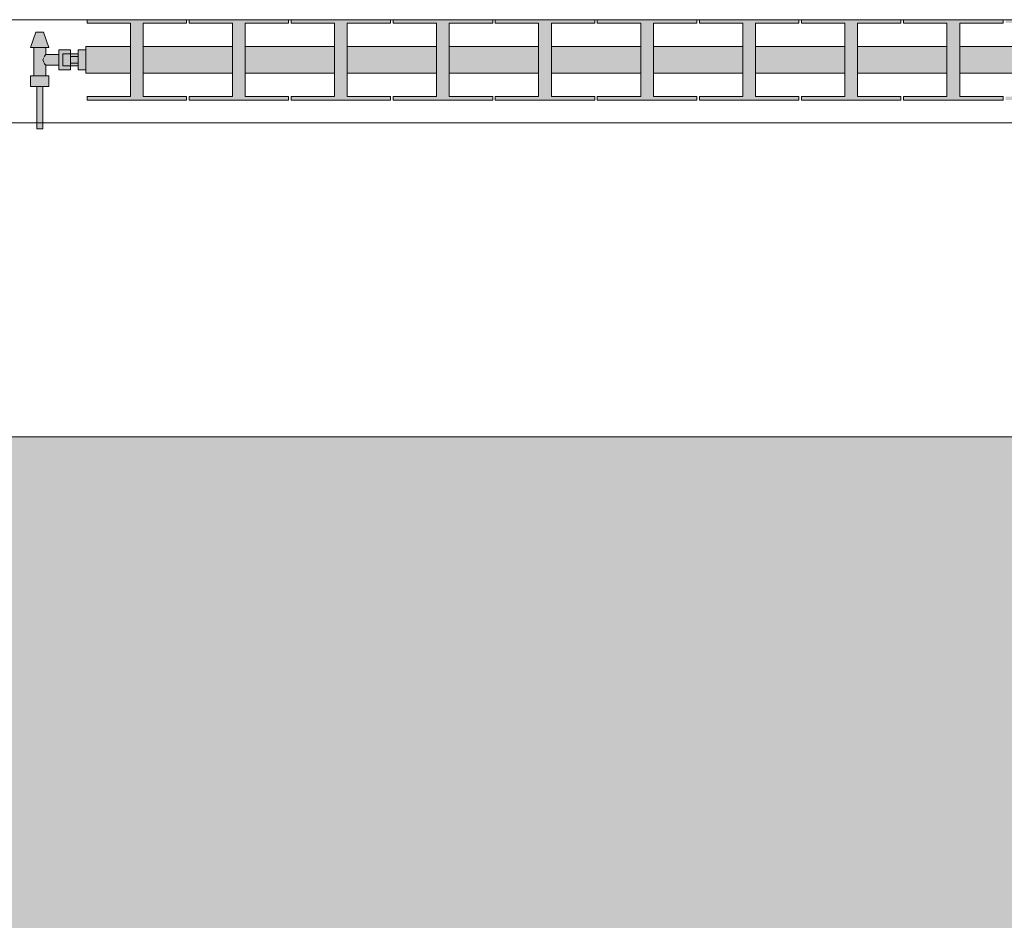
# Model space of a CAD drawing. Header units: metres. Extents: x -3.6 to 84.5, y -11 to 16.8.
# Tile 141 of 228: x 44.5 to 45.8, y -0.8 to 0.4. Entities that reach past the tile are written whole.
import ezdxf

# ---------------------------------------------------------------- set-up
doc = ezdxf.new("R2010")
doc.units = ezdxf.units.M
doc.header["$MEASUREMENT"] = 0
for name, color, linetype in [('302 - Elemente.Schraffur', 7, 'Continuous'), ('604 - Struktur.Wand Aussen', 7, 'Continuous'), ('608 - Struktur.Träger', 7, 'Continuous'), ('Neubau_801 - HKLSE.Heizung_ Klima_ Lüftung', 7, 'Continuous')]:
    doc.layers.add(name, color=color, linetype=linetype)

msp = doc.modelspace()

# ---------------------------------------------------------------- hatches: boundary and pattern name
at = {"layer": '302 - Elemente.Schraffur', "linetype": 'Continuous', "lineweight": 0, "true_color": 0x191919}
msp.add_hatch(color=250, dxfattribs=at).paths.add_polyline_path([(43.73, -3.31), (55.22, -3.31), (55.22, -0.155), (43.73, -0.155)])
at = {"layer": 'Neubau_801 - HKLSE.Heizung_ Klima_ Lüftung', "linetype": 'Continuous', "lineweight": 0, "true_color": 0x3a3a3a}
for points in [[(46.5675, 0.32), (46.5675, 0.355), (46.5092, 0.355), (46.5092, 0.3856), (46.5658, 0.3856), (46.5658, 0.39), (46.4358, 0.39), (46.4358, 0.3856), (46.4925, 0.3856), (46.4925, 0.355), (46.3758, 0.355), (46.3758, 0.3856), (46.4325, 0.3856), (46.4325, 0.39), (46.3025, 0.39), (46.3025, 0.3856), (46.3592, 0.3856), (46.3592, 0.355), (46.2425, 0.355), (46.2425, 0.3856), (46.2992, 0.3856), (46.2992, 0.39), (46.1692, 0.39), (46.1692, 0.3856), (46.2258, 0.3856), (46.2258, 0.355), (46.1092, 0.355), (46.1092, 0.3856), (46.1658, 0.3856), (46.1658, 0.39), (46.0358, 0.39), (46.0358, 0.3856), (46.0925, 0.3856), (46.0925, 0.355), (45.9758, 0.355), (45.9758, 0.3856), (46.0325, 0.3856), (46.0325, 0.39), (45.9025, 0.39), (45.9025, 0.3856), (45.9592, 0.3856), (45.9592, 0.355), (45.8425, 0.355), (45.8425, 0.3856), (45.8992, 0.3856), (45.8992, 0.39), (45.7692, 0.39), (45.7692, 0.3856), (45.8258, 0.3856), (45.8258, 0.355), (45.7092, 0.355), (45.7092, 0.3856), (45.7658, 0.3856), (45.7658, 0.39), (45.6358, 0.39), (45.6358, 0.3856), (45.6925, 0.3856), (45.6925, 0.355), (45.5758, 0.355), (45.5758, 0.3856), (45.6325, 0.3856), (45.6325, 0.39), (45.5025, 0.39), (45.5025, 0.3856), (45.5592, 0.3856), (45.5592, 0.355), (45.4425, 0.355), (45.4425, 0.3856), (45.4992, 0.3856), (45.4992, 0.39), (45.3692, 0.39), (45.3692, 0.3856), (45.4258, 0.3856), (45.4258, 0.355), (45.3092, 0.355), (45.3092, 0.3856), (45.3658, 0.3856), (45.3658, 0.39), (45.2358, 0.39), (45.2358, 0.3856), (45.2925, 0.3856), (45.2925, 0.355), (45.1758, 0.355), (45.1758, 0.3856), (45.2325, 0.3856), (45.2325, 0.39), (45.1025, 0.39), (45.1025, 0.3856), (45.1592, 0.3856), (45.1592, 0.355), (45.0425, 0.355), (45.0425, 0.3856), (45.0992, 0.3856), (45.0992, 0.39), (44.9692, 0.39), (44.9692, 0.3856), (45.0258, 0.3856), (45.0258, 0.355), (44.9092, 0.355), (44.9092, 0.3856), (44.9658, 0.3856), (44.9658, 0.39), (44.8358, 0.39), (44.8358, 0.3856), (44.8925, 0.3856), (44.8925, 0.355), (44.7758, 0.355), (44.7758, 0.3856), (44.8325, 0.3856), (44.8325, 0.39), (44.7025, 0.39), (44.7025, 0.3856), (44.7592, 0.3856), (44.7592, 0.355), (44.6425, 0.355), (44.6425, 0.3856), (44.6992, 0.3856), (44.6992, 0.39), (44.5692, 0.39), (44.5692, 0.3856), (44.6258, 0.3856), (44.6258, 0.355), (44.5675, 0.355), (44.5675, 0.32), (44.6258, 0.32), (44.6258, 0.2894), (44.5692, 0.2894), (44.5692, 0.285), (44.6992, 0.285), (44.6992, 0.2894), (44.6425, 0.2894), (44.6425, 0.32), (44.7592, 0.32), (44.7592, 0.2894), (44.7025, 0.2894), (44.7025, 0.285), (44.8325, 0.285), (44.8325, 0.2894), (44.7758, 0.2894), (44.7758, 0.32), (44.8925, 0.32), (44.8925, 0.2894), (44.8358, 0.2894), (44.8358, 0.285), (44.9658, 0.285), (44.9658, 0.2894), (44.9092, 0.2894), (44.9092, 0.32), (45.0258, 0.32), (45.0258, 0.2894), (44.9692, 0.2894), (44.9692, 0.285), (45.0992, 0.285), (45.0992, 0.2894), (45.0425, 0.2894), (45.0425, 0.32), (45.1592, 0.32), (45.1592, 0.2894), (45.1025, 0.2894), (45.1025, 0.285), (45.2325, 0.285), (45.2325, 0.2894), (45.1758, 0.2894), (45.1758, 0.32), (45.2925, 0.32), (45.2925, 0.2894), (45.2358, 0.2894), (45.2358, 0.285), (45.3658, 0.285), (45.3658, 0.2894), (45.3092, 0.2894), (45.3092, 0.32), (45.4258, 0.32), (45.4258, 0.2894), (45.3692, 0.2894), (45.3692, 0.285), (45.4992, 0.285), (45.4992, 0.2894), (45.4425, 0.2894), (45.4425, 0.32), (45.5592, 0.32), (45.5592, 0.2894), (45.5025, 0.2894), (45.5025, 0.285), (45.6325, 0.285), (45.6325, 0.2894), (45.5758, 0.2894), (45.5758, 0.32), (45.6925, 0.32), (45.6925, 0.2894), (45.6358, 0.2894), (45.6358, 0.285), (45.7658, 0.285), (45.7658, 0.2894), (45.7092, 0.2894), (45.7092, 0.32), (45.8258, 0.32), (45.8258, 0.2894), (45.7692, 0.2894), (45.7692, 0.285), (45.8992, 0.285), (45.8992, 0.2894), (45.8425, 0.2894), (45.8425, 0.32), (45.9592, 0.32), (45.9592, 0.2894), (45.9025, 0.2894), (45.9025, 0.285), (46.0325, 0.285), (46.0325, 0.2894), (45.9758, 0.2894), (45.9758, 0.32), (46.0925, 0.32), (46.0925, 0.2894), (46.0358, 0.2894), (46.0358, 0.285), (46.1658, 0.285), (46.1658, 0.2894), (46.1092, 0.2894), (46.1092, 0.32), (46.2258, 0.32), (46.2258, 0.2894), (46.1692, 0.2894), (46.1692, 0.285), (46.2992, 0.285), (46.2992, 0.2894), (46.2425, 0.2894), (46.2425, 0.32), (46.3592, 0.32), (46.3592, 0.2894), (46.3025, 0.2894), (46.3025, 0.285), (46.4325, 0.285), (46.4325, 0.2894), (46.3758, 0.2894), (46.3758, 0.32), (46.4925, 0.32), (46.4925, 0.2894), (46.4358, 0.2894), (46.4358, 0.285), (46.5658, 0.285), (46.5658, 0.2894), (46.5092, 0.2894), (46.5092, 0.32)], [(44.5675, 0.3505), (44.5575, 0.3505), (44.5575, 0.3455), (44.5475, 0.3455), (44.5475, 0.3505), (44.5325, 0.3505), (44.5325, 0.3445), (44.5155, 0.3445), (44.5155, 0.3535), (44.5195, 0.3535), (44.5125, 0.3735), (44.5025, 0.3735), (44.4955, 0.3535), (44.4995, 0.3535), (44.4995, 0.3165), (44.4955, 0.3165), (44.4955, 0.3025), (44.5035, 0.3025), (44.5035, 0.2475), (44.5115, 0.2475), (44.5115, 0.3025), (44.5195, 0.3025), (44.5195, 0.3165), (44.5155, 0.3165), (44.5155, 0.3305), (44.5325, 0.3305), (44.5325, 0.3245), (44.5475, 0.3245), (44.5475, 0.3295), (44.5575, 0.3295), (44.5575, 0.3245), (44.5675, 0.3245)]]:
    msp.add_hatch(color=250, dxfattribs=at).paths.add_polyline_path(points)

# ---------------------------------------------------------------- linework, layer by layer
at = {"layer": '604 - Struktur.Wand Aussen', "color": 7, "linetype": 'Continuous', "lineweight": 13}
for p, q in [((46.78, 0.255), (44.38, 0.255)), ((44.38, -0.155), (46.78, -0.155))]:
    msp.add_line(p, q, dxfattribs=at)
at = {"layer": '608 - Struktur.Träger', "color": 7, "linetype": 'Continuous', "lineweight": 13}
msp.add_line((0.38, 0.39), (61.88, 0.39), dxfattribs=at)
at = {"layer": 'Neubau_801 - HKLSE.Heizung_ Klima_ Lüftung', "color": 7, "linetype": 'Continuous', "lineweight": 5, "true_color": 0xebebeb}
for p, q in [((44.6992, 0.39), (44.5692, 0.39)), ((44.6992, 0.39), (44.5692, 0.39)), ((44.5692, 0.39), (44.5692, 0.3856)), ((44.6992, 0.3856), (44.6992, 0.39)), ((44.6992, 0.3856), (44.6992, 0.39)), ((44.8325, 0.39), (44.7025, 0.39)), ((44.7025, 0.39), (44.7025, 0.3856)), ((44.8325, 0.39), (44.7025, 0.39)), ((44.7025, 0.39), (44.7025, 0.3856)), ((44.8325, 0.3856), (44.8325, 0.39)), ((44.8325, 0.3856), (44.8325, 0.39)), ((44.9658, 0.39), (44.8358, 0.39)), ((44.9658, 0.39), (44.8358, 0.39)), ((44.8358, 0.39), (44.8358, 0.3856)), ((44.9658, 0.3856), (44.9658, 0.39)), ((44.9658, 0.3856), (44.9658, 0.39)), ((45.0992, 0.39), (44.9692, 0.39)), ((44.9692, 0.39), (44.9692, 0.3856)), ((45.0992, 0.39), (44.9692, 0.39)), ((44.9692, 0.39), (44.9692, 0.3856)), ((45.0992, 0.3856), (45.0992, 0.39)), ((45.2325, 0.39), (45.1025, 0.39)), ((45.2325, 0.39), (45.1025, 0.39)), ((45.1025, 0.39), (45.1025, 0.3856)), ((45.2325, 0.3856), (45.2325, 0.39)), ((45.3658, 0.39), (45.2358, 0.39)), ((45.3658, 0.39), (45.2358, 0.39)), ((45.2358, 0.39), (45.2358, 0.3856)), ((45.3658, 0.3856), (45.3658, 0.39)), ((45.3658, 0.3856), (45.3658, 0.39)), ((45.4992, 0.39), (45.3692, 0.39)), ((45.3692, 0.39), (45.3692, 0.3856)), ((45.4992, 0.39), (45.3692, 0.39)), ((45.3692, 0.39), (45.3692, 0.3856)), ((45.4992, 0.3856), (45.4992, 0.39)), ((45.6325, 0.39), (45.5025, 0.39)), ((45.5025, 0.39), (45.5025, 0.3856)), ((45.6325, 0.39), (45.5025, 0.39)), ((45.5025, 0.39), (45.5025, 0.3856)), ((45.6325, 0.3856), (45.6325, 0.39)), ((45.7658, 0.39), (45.6358, 0.39)), ((45.7658, 0.39), (45.6358, 0.39)), ((45.6358, 0.39), (45.6358, 0.3856)), ((45.7658, 0.3856), (45.7658, 0.39)), ((45.7658, 0.3856), (45.7658, 0.39)), ((44.4955, 0.3535), (44.5025, 0.3735)), ((44.504, 0.3735), (44.5025, 0.3735)), ((44.5075, 0.3735), (44.504, 0.3735)), ((44.511, 0.3735), (44.5075, 0.3735)), ((44.5125, 0.3735), (44.511, 0.3735)), ((44.5195, 0.3535), (44.5125, 0.3735)), ((44.5692, 0.3856), (44.6258, 0.3856)), ((44.6258, 0.3856), (44.6258, 0.2894)), ((44.6425, 0.2894), (44.6425, 0.3856)), ((44.6425, 0.3856), (44.6992, 0.3856)), ((44.7025, 0.3856), (44.7592, 0.3856)), ((44.7592, 0.3856), (44.7592, 0.2894)), ((44.7758, 0.2894), (44.7758, 0.3856)), ((44.7758, 0.3856), (44.8325, 0.3856)), ((44.8358, 0.3856), (44.8925, 0.3856)), ((44.8925, 0.3856), (44.8925, 0.2894)), ((44.9092, 0.2894), (44.9092, 0.3856)), ((44.9092, 0.3856), (44.9658, 0.3856)), ((44.9692, 0.3856), (45.0258, 0.3856)), ((45.0258, 0.3856), (45.0258, 0.2894)), ((45.0425, 0.2894), (45.0425, 0.3856)), ((45.0425, 0.3856), (45.0992, 0.3856)), ((45.1025, 0.3856), (45.1592, 0.3856)), ((45.1592, 0.3856), (45.1592, 0.2894)), ((45.1758, 0.2894), (45.1758, 0.3856)), ((45.1758, 0.3856), (45.2325, 0.3856)), ((45.2358, 0.3856), (45.2925, 0.3856)), ((45.2925, 0.3856), (45.2925, 0.2894)), ((45.3092, 0.2894), (45.3092, 0.3856)), ((45.3092, 0.3856), (45.3658, 0.3856)), ((45.3692, 0.3856), (45.4258, 0.3856)), ((45.4258, 0.3856), (45.4258, 0.2894)), ((45.4425, 0.2894), (45.4425, 0.3856)), ((45.4425, 0.3856), (45.4992, 0.3856)), ((45.5025, 0.3856), (45.5592, 0.3856)), ((45.5592, 0.3856), (45.5592, 0.2894)), ((45.5758, 0.2894), (45.5758, 0.3856)), ((45.5758, 0.3856), (45.6325, 0.3856)), ((45.6358, 0.3856), (45.6925, 0.3856)), ((45.6925, 0.3856), (45.6925, 0.2894)), ((45.7092, 0.2894), (45.7092, 0.3856)), ((45.7092, 0.3856), (45.7658, 0.3856)), ((44.499, 0.3535), (44.4955, 0.3535)), ((44.5075, 0.3535), (44.499, 0.3535)), ((44.4995, 0.3165), (44.4995, 0.3535)), ((44.516, 0.3535), (44.5075, 0.3535)), ((44.5155, 0.3445), (44.5155, 0.3535)), ((44.5195, 0.3535), (44.516, 0.3535)), ((44.5325, 0.344), (44.5325, 0.3505)), ((44.5325, 0.3505), (44.5475, 0.3505)), ((44.5475, 0.344), (44.5475, 0.3505)), ((44.5475, 0.3505), (44.5475, 0.3455)), ((44.5675, 0.3505), (44.5575, 0.3505)), ((44.5675, 0.3505), (44.5575, 0.3505)), ((44.5575, 0.3375), (44.5575, 0.3505)), ((44.5675, 0.3505), (44.5575, 0.3505)), ((44.5675, 0.3505), (44.5575, 0.3505)), ((44.5675, 0.3499), (44.5675, 0.355)), ((44.6258, 0.355), (44.5675, 0.355)), ((44.5675, 0.3375), (44.5675, 0.3499)), ((44.7592, 0.355), (44.6425, 0.355)), ((44.8925, 0.355), (44.7758, 0.355)), ((45.0258, 0.355), (44.9092, 0.355)), ((45.1592, 0.355), (45.0425, 0.355)), ((45.2925, 0.355), (45.1758, 0.355)), ((45.4258, 0.355), (45.3092, 0.355)), ((45.5592, 0.355), (45.4425, 0.355)), ((45.6925, 0.355), (45.5758, 0.355)), ((45.8258, 0.355), (45.7092, 0.355)), ((44.5114, 0.3375), (44.5128, 0.3403)), ((44.5128, 0.3346), (44.5114, 0.3375)), ((44.5133, 0.3414), (44.5138, 0.3424)), ((44.5138, 0.3424), (44.5155, 0.3445)), ((44.5155, 0.3445), (44.5325, 0.3445)), ((44.5325, 0.331), (44.5325, 0.344)), ((44.5375, 0.3431), (44.5375, 0.3455)), ((44.5475, 0.3455), (44.5375, 0.3455)), ((44.5375, 0.3375), (44.5375, 0.3431)), ((44.5375, 0.3318), (44.5375, 0.3375)), ((44.5475, 0.3431), (44.5475, 0.3455)), ((44.5475, 0.3431), (44.5475, 0.3455)), ((44.5475, 0.3455), (44.5575, 0.3455)), ((44.5475, 0.3418), (44.5475, 0.344)), ((44.5475, 0.3375), (44.5475, 0.3431)), ((44.5475, 0.3418), (44.5475, 0.3431)), ((44.5475, 0.3375), (44.5475, 0.3418)), ((44.5575, 0.3418), (44.5475, 0.3418)), ((44.5475, 0.3332), (44.5475, 0.3375)), ((44.5475, 0.3318), (44.5475, 0.3375)), ((44.5575, 0.3245), (44.5575, 0.3375)), ((44.5675, 0.3251), (44.5675, 0.3375)), ((44.5138, 0.3325), (44.5133, 0.3336)), ((44.5155, 0.3305), (44.5138, 0.3325)), ((44.5155, 0.3165), (44.5155, 0.3305)), ((44.5155, 0.3305), (44.5325, 0.3305)), ((44.5325, 0.3245), (44.5325, 0.331)), ((44.5325, 0.3245), (44.5475, 0.3245)), ((44.5375, 0.3295), (44.5375, 0.3318)), ((44.5475, 0.3295), (44.5375, 0.3295)), ((44.5575, 0.3332), (44.5475, 0.3332)), ((44.5475, 0.331), (44.5475, 0.3332)), ((44.5475, 0.3318), (44.5475, 0.3332)), ((44.5475, 0.3295), (44.5475, 0.3318)), ((44.5475, 0.3295), (44.5475, 0.3318)), ((44.5475, 0.3245), (44.5475, 0.331)), ((44.5475, 0.3295), (44.5475, 0.3245)), ((44.5475, 0.3295), (44.5575, 0.3295)), ((44.5675, 0.3245), (44.5575, 0.3245)), ((44.5675, 0.32), (44.5675, 0.3251)), ((44.5015, 0.3165), (44.4955, 0.3165)), ((44.4955, 0.3025), (44.4955, 0.3165)), ((44.5135, 0.3165), (44.5015, 0.3165)), ((44.5195, 0.3165), (44.5135, 0.3165)), ((44.5195, 0.3025), (44.5195, 0.3165)), ((44.6258, 0.32), (44.5675, 0.32)), ((44.7592, 0.32), (44.6425, 0.32)), ((44.8925, 0.32), (44.7758, 0.32)), ((45.0258, 0.32), (44.9092, 0.32)), ((45.1592, 0.32), (45.0425, 0.32)), ((45.2925, 0.32), (45.1758, 0.32)), ((45.4258, 0.32), (45.3092, 0.32)), ((45.5592, 0.32), (45.4425, 0.32)), ((45.6925, 0.32), (45.5758, 0.32)), ((45.8258, 0.32), (45.7092, 0.32)), ((44.5015, 0.3025), (44.4955, 0.3025)), ((44.5135, 0.3025), (44.5015, 0.3025)), ((44.5035, 0.2475), (44.5035, 0.3025)), ((44.5047, 0.3025), (44.5035, 0.3025)), ((44.5075, 0.3025), (44.5047, 0.3025)), ((44.5103, 0.3025), (44.5075, 0.3025)), ((44.5115, 0.3025), (44.5103, 0.3025)), ((44.5115, 0.2475), (44.5115, 0.3025)), ((44.5195, 0.3025), (44.5135, 0.3025)), ((44.6258, 0.2894), (44.5692, 0.2894)), ((44.5692, 0.2894), (44.5692, 0.285)), ((44.5692, 0.285), (44.6992, 0.285)), ((44.6992, 0.2894), (44.6425, 0.2894)), ((44.6992, 0.285), (44.6992, 0.2894)), ((44.6992, 0.285), (44.6992, 0.2894)), ((44.7025, 0.2894), (44.7025, 0.285)), ((44.7592, 0.2894), (44.7025, 0.2894)), ((44.7025, 0.2894), (44.7025, 0.285)), ((44.7025, 0.285), (44.8325, 0.285)), ((44.8325, 0.2894), (44.7758, 0.2894)), ((44.8325, 0.285), (44.8325, 0.2894)), ((44.8325, 0.285), (44.8325, 0.2894)), ((44.8925, 0.2894), (44.8358, 0.2894)), ((44.8358, 0.2894), (44.8358, 0.285)), ((44.8358, 0.285), (44.9658, 0.285)), ((44.9658, 0.2894), (44.9092, 0.2894)), ((44.9658, 0.285), (44.9658, 0.2894)), ((44.9658, 0.285), (44.9658, 0.2894)), ((44.9692, 0.2894), (44.9692, 0.285)), ((45.0258, 0.2894), (44.9692, 0.2894)), ((44.9692, 0.2894), (44.9692, 0.285)), ((44.9692, 0.285), (45.0992, 0.285)), ((45.0992, 0.2894), (45.0425, 0.2894)), ((45.0992, 0.285), (45.0992, 0.2894)), ((45.1592, 0.2894), (45.1025, 0.2894)), ((45.1025, 0.2894), (45.1025, 0.285)), ((45.1025, 0.285), (45.2325, 0.285)), ((45.2325, 0.2894), (45.1758, 0.2894)), ((45.2325, 0.285), (45.2325, 0.2894)), ((45.2925, 0.2894), (45.2358, 0.2894)), ((45.2358, 0.2894), (45.2358, 0.285)), ((45.2358, 0.285), (45.3658, 0.285)), ((45.3658, 0.2894), (45.3092, 0.2894)), ((45.3658, 0.285), (45.3658, 0.2894)), ((45.3658, 0.285), (45.3658, 0.2894)), ((45.3692, 0.2894), (45.3692, 0.285)), ((45.4258, 0.2894), (45.3692, 0.2894)), ((45.3692, 0.2894), (45.3692, 0.285)), ((45.3692, 0.285), (45.4992, 0.285)), ((45.4992, 0.2894), (45.4425, 0.2894)), ((45.4992, 0.285), (45.4992, 0.2894)), ((45.5025, 0.2894), (45.5025, 0.285)), ((45.5592, 0.2894), (45.5025, 0.2894)), ((45.5025, 0.2894), (45.5025, 0.285)), ((45.5025, 0.285), (45.6325, 0.285)), ((45.6325, 0.2894), (45.5758, 0.2894)), ((45.6325, 0.285), (45.6325, 0.2894)), ((45.6925, 0.2894), (45.6358, 0.2894)), ((45.6358, 0.2894), (45.6358, 0.285)), ((45.6358, 0.285), (45.7658, 0.285)), ((45.7658, 0.2894), (45.7092, 0.2894)), ((45.7658, 0.285), (45.7658, 0.2894)), ((45.7658, 0.285), (45.7658, 0.2894)), ((44.5047, 0.2475), (44.5035, 0.2475)), ((44.5075, 0.2475), (44.5047, 0.2475)), ((44.5103, 0.2475), (44.5075, 0.2475)), ((44.5115, 0.2475), (44.5103, 0.2475))]:
    msp.add_line(p, q, dxfattribs=at)

doc.saveas('drawing.dxf')
